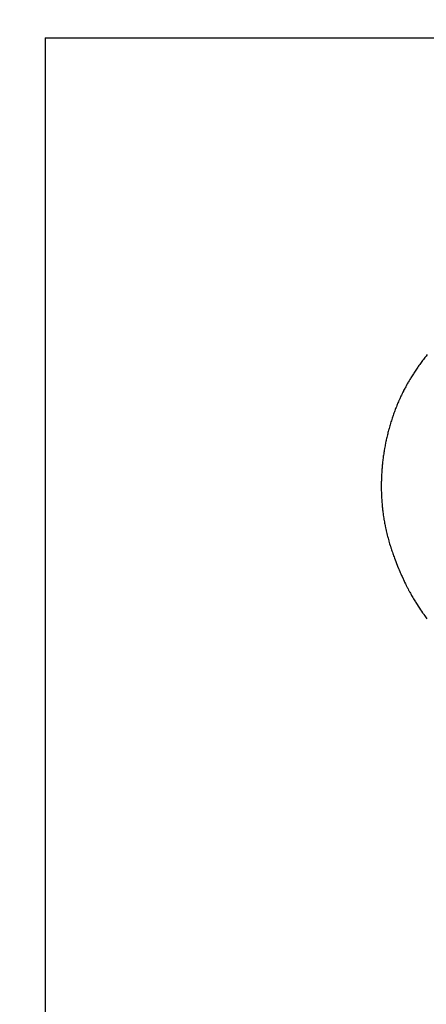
# Model space of a CAD drawing. Header units: inches. Extents: x 0 to 16, y 0 to 10.
# Tile 6 of 34: x 13.207 to 13.487, y 1.25 to 1.929. Entities that reach past the tile are written whole.
import ezdxf

# ---------------------------------------------------------------- set-up
doc = ezdxf.new("R2010")
doc.units = ezdxf.units.IN
doc.header["$LTSCALE"] = 0.935
doc.header["$MEASUREMENT"] = 0
doc.layers.get('0').update_dxf_attribs({"linetype": 'CONTINUOUS'})
doc.styles.get("Standard").update_dxf_attribs({"font": 'txt', "width": 0.8})
doc.dimstyles.new('DIMSTYLE_2', dxfattribs={"dimtxt": 0.15625, "dimasz": 0.1875, "dimexe": 0.125, "dimexo": 0.0625, "dimgap": 0.039062, "dimtad": 0, "dimtih": 1, "dimtoh": 1, "dimlfac": 9.090909, "dimzin": 4, "dimdsep": 46, "dimtxsty": 'Standard', "dimblk": '_FILLED', "dimblk1": '_FILLED', "dimblk2": '_FILLED', "dimcen": 0.09, "dimazin": 1, "dimtfac": 1, "dimtofl": 0, "dimtmove": 0, "dimatfit": 3, "dimldrblk": '_FILLED', "dimfxl": 1, "dimtolj": 1, "dimtzin": 4, "dimarcsym": 0})

# ---------------------------------------------------------------- blocks, each defined once
blk = doc.blocks.new('*D23')
at = {"color": 2, "linetype": 'Continuous', "transparency": 16777216}
blk.add_line((11.5129, 4.12807), (12.61164, 4.12807), dxfattribs=at)
at = {"color": 2, "linetype": 'Continuous', "transparency": 16777216, "insert": (12.68976, 4.2062), "char_height": 0.15625, "width": 0.625, "attachment_point": 1, "line_spacing_factor": 0.9}
blk.add_mtext('22.43', dxfattribs=at)
blk = doc.blocks.new('_FILLED')
at = {"color": 0, "linetype": 'ByBlock'}
blk.add_solid([(0, 0), (-1, 0.1667), (-1, -0.1667)], dxfattribs=at)
blk = doc.blocks.new('*T24')
at = {"color": 2, "linetype": 'Continuous'}
for p, q in [((0, 0), (2.75, 0)), ((0, 0), (0, -1.875)), ((2.75, 0), (2.75, -1.875)), ((0, -0.75), (2.75, -0.75)), ((0, -1.25), (2.75, -1.25)), ((1.375, -1.25), (1.375, -1.5625)), ((0, -1.5625), (2.75, -1.5625)), ((0, -1.875), (2.75, -1.875))]:
    blk.add_line(p, q, dxfattribs=at)
at = {"color": 2, "linetype": 'Continuous', "attachment_point": 2, "line_spacing_factor": 0.9}
for s, insert, char_height, width in [('Apogee®450 Spin Developer\\P\\H0.15625;Flange Mount', (1.375, -0.82812), 0.13, 5.2), ('A', (0.6875, -1.32812), 0.15625, 0.25), ('A-F-SD3', (2.0625, -1.32812), 0.15625, 1.75), ('\\Q15.0;ALL DIMENSIONS ARE IN INCHES', (1.375, -1.64354), 0.0825, 3.696)]:
    blk.add_mtext(s, dxfattribs=dict(at, insert=insert, char_height=char_height, width=width))

msp = doc.modelspace()

# ---------------------------------------------------------------- linework, layer by layer
at = {"color": 2, "linetype": 'Continuous'}
for p, q in [((13.48802, 1.6979), (13.48722, 1.6969)), ((13.48237, 1.69041), (13.48187, 1.68971)), ((13.48286, 1.69111), (13.48237, 1.69041)), ((13.48336, 1.6918), (13.48286, 1.69111)), ((13.48387, 1.69249), (13.48336, 1.6918)), ((13.48437, 1.69317), (13.48387, 1.69249)), ((13.48488, 1.69386), (13.48437, 1.69317)), ((13.4854, 1.69454), (13.48488, 1.69386)), ((13.48591, 1.69522), (13.4854, 1.69454)), ((13.48644, 1.69589), (13.48591, 1.69522)), ((13.48722, 1.6969), (13.48644, 1.69589)), ((13.47806, 1.684), (13.47761, 1.68327)), ((13.47853, 1.68473), (13.47806, 1.684)), ((13.47876, 1.68509), (13.47853, 1.68473)), ((13.47923, 1.68581), (13.47876, 1.68509)), ((13.4797, 1.68653), (13.47923, 1.68581)), ((13.48018, 1.68724), (13.4797, 1.68653)), ((13.48066, 1.68795), (13.48018, 1.68724)), ((13.48114, 1.68866), (13.48066, 1.68795)), ((13.48163, 1.68936), (13.48114, 1.68866)), ((13.48187, 1.68971), (13.48163, 1.68936)), ((13.47386, 1.67692), (13.47344, 1.67615)), ((13.47429, 1.67768), (13.47386, 1.67692)), ((13.47472, 1.67844), (13.47429, 1.67768)), ((13.47493, 1.67882), (13.47472, 1.67844)), ((13.47559, 1.67994), (13.47493, 1.67882)), ((13.47603, 1.68069), (13.47559, 1.67994)), ((13.47648, 1.68143), (13.47603, 1.68069)), ((13.4767, 1.6818), (13.47648, 1.68143)), ((13.47715, 1.68254), (13.4767, 1.6818)), ((13.47761, 1.68327), (13.47715, 1.68254)), ((13.47032, 1.67006), (13.46996, 1.6693)), ((13.47069, 1.67081), (13.47032, 1.67006)), ((13.47087, 1.67119), (13.47069, 1.67081)), ((13.47124, 1.67194), (13.47087, 1.67119)), ((13.47162, 1.67269), (13.47124, 1.67194)), ((13.47181, 1.67306), (13.47162, 1.67269)), ((13.4722, 1.67383), (13.47181, 1.67306)), ((13.47261, 1.67461), (13.4722, 1.67383)), ((13.47282, 1.67499), (13.47261, 1.67461)), ((13.47323, 1.67577), (13.47282, 1.67499)), ((13.47344, 1.67615), (13.47323, 1.67577)), ((13.46741, 1.66352), (13.46709, 1.66274)), ((13.46757, 1.66391), (13.46741, 1.66352)), ((13.4679, 1.66469), (13.46757, 1.66391)), ((13.46823, 1.66546), (13.4679, 1.66469)), ((13.46857, 1.66624), (13.46823, 1.66546)), ((13.46874, 1.66662), (13.46857, 1.66624)), ((13.46908, 1.66739), (13.46874, 1.66662)), ((13.46943, 1.66816), (13.46908, 1.66739)), ((13.46961, 1.66854), (13.46943, 1.66816)), ((13.46996, 1.6693), (13.46961, 1.66854)), ((13.46483, 1.6568), (13.46455, 1.656)), ((13.46511, 1.6576), (13.46483, 1.6568)), ((13.46541, 1.6584), (13.46511, 1.6576)), ((13.4657, 1.65919), (13.46541, 1.6584)), ((13.466, 1.65998), (13.4657, 1.65919)), ((13.4663, 1.66077), (13.466, 1.65998)), ((13.46661, 1.66156), (13.4663, 1.66077)), ((13.46677, 1.66195), (13.46661, 1.66156)), ((13.46709, 1.66274), (13.46677, 1.66195)), ((13.46271, 1.65033), (13.46247, 1.64952)), ((13.46284, 1.65074), (13.46271, 1.65033)), ((13.46309, 1.65155), (13.46284, 1.65074)), ((13.46334, 1.65237), (13.46309, 1.65155)), ((13.4636, 1.65318), (13.46334, 1.65237)), ((13.46387, 1.65399), (13.4636, 1.65318)), ((13.46414, 1.65479), (13.46387, 1.65399)), ((13.46427, 1.65519), (13.46414, 1.65479)), ((13.46455, 1.656), (13.46427, 1.65519)), ((13.4608, 1.64334), (13.46059, 1.64251)), ((13.461, 1.64417), (13.4608, 1.64334)), ((13.46122, 1.64499), (13.461, 1.64417)), ((13.46143, 1.64582), (13.46122, 1.64499)), ((13.46154, 1.64623), (13.46143, 1.64582)), ((13.46177, 1.64705), (13.46154, 1.64623)), ((13.462, 1.64788), (13.46177, 1.64705)), ((13.46223, 1.6487), (13.462, 1.64788)), ((13.46247, 1.64952), (13.46223, 1.6487)), ((13.45931, 1.63666), (13.45914, 1.63582)), ((13.45939, 1.63708), (13.45931, 1.63666)), ((13.45956, 1.63792), (13.45939, 1.63708)), ((13.45974, 1.63875), (13.45956, 1.63792)), ((13.45983, 1.63917), (13.45974, 1.63875)), ((13.46001, 1.64001), (13.45983, 1.63917)), ((13.4602, 1.64084), (13.46001, 1.64001)), ((13.4604, 1.64167), (13.4602, 1.64084)), ((13.46059, 1.64251), (13.4604, 1.64167)), ((13.45806, 1.62949), (13.45793, 1.62864)), ((13.45819, 1.63034), (13.45806, 1.62949)), ((13.45832, 1.63118), (13.45819, 1.63034)), ((13.45846, 1.63203), (13.45832, 1.63118)), ((13.4586, 1.63287), (13.45846, 1.63203)), ((13.45868, 1.63329), (13.4586, 1.63287)), ((13.45883, 1.63414), (13.45868, 1.63329)), ((13.45898, 1.63498), (13.45883, 1.63414)), ((13.45914, 1.63582), (13.45898, 1.63498)), ((13.45724, 1.62312), (13.45716, 1.62227)), ((13.45734, 1.62397), (13.45724, 1.62312)), ((13.45743, 1.62482), (13.45734, 1.62397)), ((13.45754, 1.62567), (13.45743, 1.62482)), ((13.45764, 1.62652), (13.45754, 1.62567)), ((13.4577, 1.62695), (13.45764, 1.62652)), ((13.45781, 1.62779), (13.4577, 1.62695)), ((13.45793, 1.62864), (13.45781, 1.62779)), ((13.45667, 1.61631), (13.45663, 1.61546)), ((13.45673, 1.61716), (13.45667, 1.61631)), ((13.45679, 1.61801), (13.45673, 1.61716)), ((13.45685, 1.61887), (13.45679, 1.61801)), ((13.45692, 1.61972), (13.45685, 1.61887)), ((13.45696, 1.62014), (13.45692, 1.61972)), ((13.45703, 1.62099), (13.45696, 1.62014)), ((13.45711, 1.62185), (13.45703, 1.62099)), ((13.45716, 1.62227), (13.45711, 1.62185)), ((13.45642, 1.6095), (13.4564, 1.60865)), ((13.45643, 1.61035), (13.45642, 1.6095)), ((13.45644, 1.61077), (13.45643, 1.61035)), ((13.45645, 1.6112), (13.45644, 1.61077)), ((13.45646, 1.61162), (13.45645, 1.6112)), ((13.45649, 1.61248), (13.45646, 1.61162)), ((13.45652, 1.61333), (13.45649, 1.61248)), ((13.45654, 1.61375), (13.45652, 1.61333)), ((13.45658, 1.61461), (13.45654, 1.61375)), ((13.45663, 1.61546), (13.45658, 1.61461)), ((13.4564, 1.60865), (13.4564, 1.6078)), ((13.4564, 1.6078), (13.4564, 1.60737)), ((13.4564, 1.60737), (13.4564, 1.60695)), ((13.4564, 1.60695), (13.4564, 1.60652)), ((13.4564, 1.60652), (13.4564, 1.6061)), ((13.4564, 1.6061), (13.45641, 1.60525)), ((13.45641, 1.60525), (13.45642, 1.6044)), ((13.45642, 1.6044), (13.45643, 1.60398)), ((13.45643, 1.60398), (13.45645, 1.60313)), ((13.45645, 1.60313), (13.45648, 1.60229)), ((13.45648, 1.60229), (13.45651, 1.60144)), ((13.45651, 1.60144), (13.45655, 1.6006)), ((13.45655, 1.6006), (13.45659, 1.59975)), ((13.45659, 1.59975), (13.45663, 1.59891)), ((13.45663, 1.59891), (13.45668, 1.59807)), ((13.45668, 1.59807), (13.45674, 1.59723)), ((13.45674, 1.59723), (13.45677, 1.59681)), ((13.45677, 1.59681), (13.45683, 1.59597)), ((13.45683, 1.59597), (13.4569, 1.59513)), ((13.4569, 1.59513), (13.45694, 1.59471)), ((13.45694, 1.59471), (13.45701, 1.59387)), ((13.45701, 1.59387), (13.45709, 1.59304)), ((13.45709, 1.59304), (13.45718, 1.5922)), ((13.45718, 1.5922), (13.45727, 1.59137)), ((13.45727, 1.59137), (13.45731, 1.59095)), ((13.45731, 1.59095), (13.45741, 1.59012)), ((13.45741, 1.59012), (13.45751, 1.58929)), ((13.45751, 1.58929), (13.45762, 1.58846)), ((13.45762, 1.58846), (13.45773, 1.58764)), ((13.45773, 1.58764), (13.45779, 1.58723)), ((13.45779, 1.58723), (13.45791, 1.58639)), ((13.45791, 1.58639), (13.45797, 1.58597)), ((13.45797, 1.58597), (13.45811, 1.58513)), ((13.45811, 1.58513), (13.45824, 1.58429)), ((13.45824, 1.58429), (13.45831, 1.58387)), ((13.45831, 1.58387), (13.45839, 1.58345)), ((13.45839, 1.58345), (13.45854, 1.58261)), ((13.45854, 1.58261), (13.45861, 1.58219)), ((13.45861, 1.58219), (13.45869, 1.58177)), ((13.45869, 1.58177), (13.45885, 1.58093)), ((13.45885, 1.58093), (13.45902, 1.58009)), ((13.45902, 1.58009), (13.45911, 1.57967)), ((13.45911, 1.57967), (13.45928, 1.57883)), ((13.45928, 1.57883), (13.45937, 1.57841)), ((13.45937, 1.57841), (13.45955, 1.57757)), ((13.45955, 1.57757), (13.45965, 1.57715)), ((13.45965, 1.57715), (13.45984, 1.57631)), ((13.45984, 1.57631), (13.46004, 1.57547)), ((13.46004, 1.57547), (13.46024, 1.57463)), ((13.46024, 1.57463), (13.46056, 1.57337)), ((13.46056, 1.57337), (13.46077, 1.57253)), ((13.46077, 1.57253), (13.46088, 1.57211)), ((13.46088, 1.57211), (13.46111, 1.57128)), ((13.46111, 1.57128), (13.46133, 1.57044)), ((13.46133, 1.57044), (13.46157, 1.56961)), ((13.46157, 1.56961), (13.46169, 1.56919)), ((13.46169, 1.56919), (13.46193, 1.56836)), ((13.46193, 1.56836), (13.46217, 1.56752)), ((13.46217, 1.56752), (13.46255, 1.56627)), ((13.46255, 1.56627), (13.46268, 1.56586)), ((13.46268, 1.56586), (13.46307, 1.56461)), ((13.46307, 1.56461), (13.4632, 1.5642)), ((13.4632, 1.5642), (13.46347, 1.56337)), ((13.46347, 1.56337), (13.46374, 1.56255)), ((13.46374, 1.56255), (13.46402, 1.56172)), ((13.46402, 1.56172), (13.4643, 1.5609)), ((13.4643, 1.5609), (13.46459, 1.56008)), ((13.46459, 1.56008), (13.46488, 1.55926)), ((13.46488, 1.55926), (13.46517, 1.55844)), ((13.46517, 1.55844), (13.46547, 1.55762)), ((13.46547, 1.55762), (13.46592, 1.5564)), ((13.46592, 1.5564), (13.46638, 1.55519)), ((13.46638, 1.55519), (13.46685, 1.55397)), ((13.46685, 1.55397), (13.46733, 1.55277)), ((13.46733, 1.55277), (13.46765, 1.55196)), ((13.46765, 1.55196), (13.46831, 1.55037)), ((13.46831, 1.55037), (13.46864, 1.54957)), ((13.46864, 1.54957), (13.46915, 1.54838)), ((13.46915, 1.54838), (13.46949, 1.54759)), ((13.46949, 1.54759), (13.46983, 1.54681)), ((13.46983, 1.54681), (13.47035, 1.54563)), ((13.47035, 1.54563), (13.4707, 1.54485)), ((13.4707, 1.54485), (13.47141, 1.5433)), ((13.47141, 1.5433), (13.47159, 1.54292)), ((13.47159, 1.54292), (13.47213, 1.54177)), ((13.47213, 1.54177), (13.4725, 1.541)), ((13.4725, 1.541), (13.47305, 1.53985)), ((13.47305, 1.53985), (13.47344, 1.53907)), ((13.47344, 1.53907), (13.47363, 1.53868)), ((13.47363, 1.53868), (13.47402, 1.53791)), ((13.47402, 1.53791), (13.47422, 1.53752)), ((13.47422, 1.53752), (13.47461, 1.53676)), ((13.47461, 1.53676), (13.47481, 1.53637)), ((13.47481, 1.53637), (13.47522, 1.53561)), ((13.47522, 1.53561), (13.47542, 1.53523)), ((13.47542, 1.53523), (13.47583, 1.53447)), ((13.47583, 1.53447), (13.47604, 1.53409)), ((13.47604, 1.53409), (13.47645, 1.53334)), ((13.47645, 1.53334), (13.47666, 1.53296)), ((13.47666, 1.53296), (13.47708, 1.53221)), ((13.47708, 1.53221), (13.4773, 1.53183)), ((13.4773, 1.53183), (13.47773, 1.53109)), ((13.47773, 1.53109), (13.47816, 1.53035)), ((13.47816, 1.53035), (13.4786, 1.52961)), ((13.4786, 1.52961), (13.47904, 1.52887)), ((13.47904, 1.52887), (13.47948, 1.52813)), ((13.47948, 1.52813), (13.47993, 1.5274)), ((13.47993, 1.5274), (13.48016, 1.52704)), ((13.48016, 1.52704), (13.48061, 1.52631)), ((13.48061, 1.52631), (13.48107, 1.52559)), ((13.48107, 1.52559), (13.48177, 1.52451)), ((13.48177, 1.52451), (13.48224, 1.52379)), ((13.48224, 1.52379), (13.48271, 1.52307)), ((13.48271, 1.52307), (13.48342, 1.52201)), ((13.48342, 1.52201), (13.48415, 1.52094)), ((13.48415, 1.52094), (13.48488, 1.51989)), ((13.48488, 1.51989), (13.48537, 1.51919)), ((13.48537, 1.51919), (13.48562, 1.51884)), ((13.48562, 1.51884), (13.48636, 1.5178)), ((13.48636, 1.5178), (13.48687, 1.5171)), ((13.48687, 1.5171), (13.48737, 1.51641)), ((13.48737, 1.51641), (13.48788, 1.51572))]:
    msp.add_line(p, q, dxfattribs=at)

# ---------------------------------------------------------------- block references
msp.add_blockref('*T24', (13.225, 1.91632))

# ---------------------------------------------------------------- dimensions: what is measured, and where the dimension line sits
dim = msp.add_ordinate_dim(feature_location=(11.5129, 4.12807), offset=(1.09873, 0), dtype=0, origin=(11.4504, 1.66069), dimstyle='DIMSTYLE_2', dxfattribs=at)
dim.commit()
dim.dimension.update_dxf_attribs({"geometry": '*D23', "text_midpoint": (13.00617, 4.12807)})

doc.saveas('drawing.dxf')
